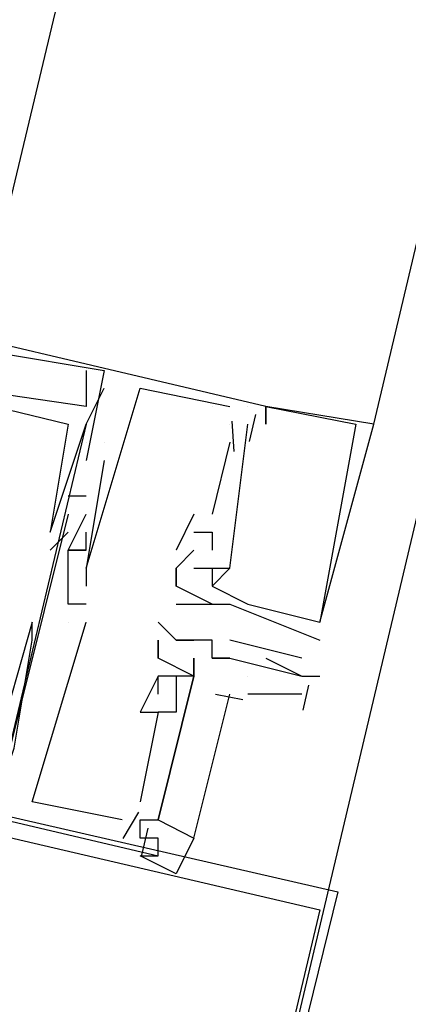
# Model space of a CAD drawing. Header units: feet. Extents: x -79 to 198, y -22 to 181.
# Tile 34 of 256: x 87.124 to 87.412, y 15.241 to 15.971. Entities that reach past the tile are written whole.
import ezdxf

# ---------------------------------------------------------------- set-up
doc = ezdxf.new("R2010")
doc.units = ezdxf.units.FT
doc.layers.add('A-LINEA', color=7, linetype='CONTINUOUS')

msp = doc.modelspace()

# ---------------------------------------------------------------- linework, layer by layer
at = {"layer": 'A-LINEA'}
for p, q in [((87.16, 14.5111), (90.12, 27.0044)), ((87.3867, 15.6711), (89.1067, 22.9511)), ((87.1733, 15.7111), (87.1733, 15.7111)), ((87.1733, 15.7111), (87.1733, 15.7111)), ((87.1733, 15.7111), (87.1733, 15.7111)), ((87.1867, 15.7111), (87.1867, 15.7111)), ((87.1867, 15.7111), (87.1867, 15.7111)), ((87.1867, 15.7111), (87.1867, 15.7111)), ((87.1867, 15.7111), (87.1867, 15.7111)), ((87.1867, 15.7111), (87.1867, 15.7111)), ((87.1867, 15.7111), (87.1867, 15.7111)), ((87.1867, 15.6978), (87.1867, 15.6978)), ((87.1867, 15.6978), (87.1867, 15.6978)), ((87.1867, 15.6978), (87.1867, 15.6978)), ((87.2133, 15.6978), (87.2133, 15.6978)), ((87.2133, 15.6978), (87.2133, 15.6978)), ((87.2133, 15.6978), (87.2133, 15.6978)), ((87.1733, 15.6844), (87.1733, 15.6844)), ((87.1733, 15.6844), (87.1733, 15.6844)), ((87.1733, 15.6844), (87.1733, 15.6844)), ((87.2667, 15.6844), (87.2667, 15.6844)), ((87.2667, 15.6844), (87.2667, 15.6844)), ((87.2667, 15.6844), (87.2667, 15.6844)), ((87.28, 15.6844), (87.28, 15.6844)), ((87.28, 15.6844), (87.28, 15.6844)), ((87.28, 15.6844), (87.28, 15.6844)), ((87.2933, 15.6844), (87.2933, 15.6844)), ((87.2933, 15.6844), (87.2933, 15.6844)), ((87.2933, 15.6844), (87.2933, 15.6844)), ((87.2933, 15.6844), (87.2933, 15.6844)), ((87.2933, 15.6844), (87.2933, 15.6844)), ((87.2933, 15.6844), (87.2933, 15.6844)), ((87.3067, 15.6844), (87.3067, 15.6844)), ((87.3067, 15.6844), (87.3067, 15.6844)), ((87.3067, 15.6844), (87.3067, 15.6844)), ((87.3067, 15.6844), (87.3067, 15.6844)), ((87.3067, 15.6844), (87.3067, 15.6844)), ((87.3067, 15.6844), (87.3067, 15.6844)), ((87.3067, 15.6844), (87.3067, 15.6844)), ((87.3067, 15.6844), (87.3067, 15.6844)), ((87.3067, 15.6844), (87.3067, 15.6844)), ((87.2813, 15.6735), (87.2829, 15.6509)), ((87.2813, 15.6735), (87.2829, 15.6509)), ((87.2813, 15.6735), (87.2829, 15.6509)), ((87.299, 15.6784), (87.2943, 15.6584)), ((87.299, 15.6784), (87.2943, 15.6584)), ((87.299, 15.6784), (87.2943, 15.6584)), ((87.1733, 15.6711), (87.1067, 15.3911)), ((87.1733, 15.6711), (87.1067, 15.3911)), ((87.1733, 15.6711), (87.1067, 15.3911)), ((87.16, 15.6711), (87.16, 15.6711)), ((87.16, 15.6711), (87.16, 15.6711)), ((87.16, 15.6711), (87.16, 15.6711)), ((87.1733, 15.6711), (87.1733, 15.6711)), ((87.1733, 15.6711), (87.1733, 15.6711)), ((87.1733, 15.6711), (87.1733, 15.6711)), ((87.28, 15.6711), (87.28, 15.6711)), ((87.28, 15.6711), (87.28, 15.6711)), ((87.28, 15.6711), (87.28, 15.6711)), ((87.2933, 15.6711), (87.2933, 15.6711)), ((87.2933, 15.6711), (87.2933, 15.6711)), ((87.2933, 15.6711), (87.2933, 15.6711)), ((87.3067, 15.6711), (87.3067, 15.6711)), ((87.3067, 15.6711), (87.3067, 15.6711)), ((87.3067, 15.6711), (87.3067, 15.6711)), ((87.3733, 15.6711), (87.3733, 15.6711)), ((87.3733, 15.6711), (87.3733, 15.6711)), ((87.3733, 15.6711), (87.3733, 15.6711)), ((87.3867, 15.6711), (87.3867, 15.6711)), ((87.3867, 15.6711), (87.3867, 15.6711)), ((87.3867, 15.6711), (87.3867, 15.6711)), ((87.1733, 15.6578), (87.1733, 15.6578)), ((87.1733, 15.6578), (87.1733, 15.6578)), ((87.1733, 15.6578), (87.1733, 15.6578)), ((87.1867, 15.6578), (87.1867, 15.6578)), ((87.1867, 15.6578), (87.1867, 15.6578)), ((87.1867, 15.6578), (87.1867, 15.6578)), ((87.1867, 15.6578), (87.1867, 15.6578)), ((87.1867, 15.6578), (87.1867, 15.6578)), ((87.1867, 15.6578), (87.1867, 15.6578)), ((87.28, 15.6578), (87.2667, 15.6044)), ((87.28, 15.6578), (87.2667, 15.6044)), ((87.28, 15.6578), (87.2667, 15.6044)), ((87.28, 15.6578), (87.28, 15.6578)), ((87.28, 15.6578), (87.28, 15.6578)), ((87.28, 15.6578), (87.28, 15.6578)), ((87.1733, 15.6444), (87.1733, 15.6444)), ((87.1733, 15.6444), (87.1733, 15.6444)), ((87.1733, 15.6444), (87.1733, 15.6444)), ((87.1867, 15.6444), (87.1867, 15.6444)), ((87.1867, 15.6444), (87.1867, 15.6444)), ((87.1867, 15.6444), (87.1867, 15.6444)), ((87.1733, 15.6178), (87.16, 15.6178)), ((87.16, 15.6178), (87.16, 15.6178)), ((87.1733, 15.6178), (87.16, 15.6178)), ((87.16, 15.6178), (87.16, 15.6178)), ((87.1733, 15.6178), (87.16, 15.6178)), ((87.16, 15.6178), (87.16, 15.6178)), ((87.1733, 15.6178), (87.1733, 15.6178)), ((87.1733, 15.6178), (87.1733, 15.6178)), ((87.1733, 15.6178), (87.1733, 15.6178)), ((87.16, 15.6044), (87.16, 15.6044)), ((87.16, 15.6044), (87.16, 15.6044)), ((87.16, 15.6044), (87.16, 15.6044)), ((87.1733, 15.6044), (87.1733, 15.6044)), ((87.1733, 15.6044), (87.1733, 15.6044)), ((87.1733, 15.6044), (87.1733, 15.6044)), ((87.2533, 15.6044), (87.24, 15.5778)), ((87.2533, 15.6044), (87.24, 15.5778)), ((87.2533, 15.6044), (87.24, 15.5778)), ((87.2533, 15.6044), (87.2533, 15.6044)), ((87.2533, 15.6044), (87.2533, 15.6044)), ((87.2533, 15.6044), (87.2533, 15.6044)), ((87.2667, 15.6044), (87.2667, 15.6044)), ((87.2667, 15.6044), (87.2667, 15.6044)), ((87.2667, 15.6044), (87.2667, 15.6044)), ((87.1467, 15.5778), (87.16, 15.5911)), ((87.1467, 15.5911), (87.1467, 15.5911)), ((87.1467, 15.5911), (87.1467, 15.5911)), ((87.1467, 15.5778), (87.16, 15.5911)), ((87.1467, 15.5911), (87.1467, 15.5911)), ((87.1467, 15.5911), (87.1467, 15.5911)), ((87.1467, 15.5778), (87.16, 15.5911)), ((87.1467, 15.5911), (87.1467, 15.5911)), ((87.1467, 15.5911), (87.1467, 15.5911)), ((87.16, 15.5911), (87.16, 15.5911)), ((87.16, 15.5911), (87.16, 15.5911)), ((87.16, 15.5911), (87.16, 15.5911)), ((87.1733, 15.5911), (87.1733, 15.5911)), ((87.1733, 15.5911), (87.1733, 15.5911)), ((87.1733, 15.5911), (87.1733, 15.5911)), ((87.2533, 15.5911), (87.2533, 15.5911)), ((87.2533, 15.5911), (87.2533, 15.5911)), ((87.2533, 15.5911), (87.2533, 15.5911)), ((87.2667, 15.5911), (87.2667, 15.5911)), ((87.2667, 15.5911), (87.2667, 15.5911)), ((87.2667, 15.5911), (87.2667, 15.5911)), ((87.1467, 15.5778), (87.1467, 15.5778)), ((87.1467, 15.5778), (87.1467, 15.5778)), ((87.1467, 15.5778), (87.1467, 15.5778)), ((87.16, 15.5778), (87.16, 15.5778)), ((87.16, 15.5778), (87.16, 15.5778)), ((87.16, 15.5778), (87.16, 15.5778)), ((87.16, 15.5778), (87.16, 15.5778)), ((87.16, 15.5778), (87.16, 15.5778)), ((87.16, 15.5778), (87.16, 15.5778)), ((87.1733, 15.5778), (87.1733, 15.5778)), ((87.1733, 15.5778), (87.1733, 15.5778)), ((87.1733, 15.5778), (87.1733, 15.5778)), ((87.1733, 15.5778), (87.1733, 15.5778)), ((87.1733, 15.5778), (87.1733, 15.5778)), ((87.1733, 15.5778), (87.1733, 15.5778)), ((87.24, 15.5778), (87.24, 15.5778)), ((87.24, 15.5644), (87.2533, 15.5778)), ((87.24, 15.5778), (87.24, 15.5778)), ((87.2533, 15.5778), (87.24, 15.5644)), ((87.24, 15.5778), (87.24, 15.5778)), ((87.24, 15.5778), (87.24, 15.5778)), ((87.24, 15.5644), (87.2533, 15.5778)), ((87.24, 15.5778), (87.24, 15.5778)), ((87.2533, 15.5778), (87.24, 15.5644)), ((87.24, 15.5778), (87.24, 15.5778)), ((87.24, 15.5778), (87.24, 15.5778)), ((87.24, 15.5644), (87.2533, 15.5778)), ((87.24, 15.5778), (87.24, 15.5778)), ((87.2533, 15.5778), (87.24, 15.5644)), ((87.24, 15.5778), (87.24, 15.5778)), ((87.2533, 15.5778), (87.2533, 15.5778)), ((87.2533, 15.5778), (87.2533, 15.5778)), ((87.2533, 15.5778), (87.2533, 15.5778)), ((87.2533, 15.5778), (87.2533, 15.5778)), ((87.2533, 15.5778), (87.2533, 15.5778)), ((87.2533, 15.5778), (87.2533, 15.5778)), ((87.2667, 15.5778), (87.2667, 15.5778)), ((87.2667, 15.5778), (87.2667, 15.5778)), ((87.2667, 15.5778), (87.2667, 15.5778)), ((87.1733, 15.5644), (87.1733, 15.5644)), ((87.1733, 15.5644), (87.1733, 15.5644)), ((87.1733, 15.5644), (87.1733, 15.5644)), ((87.1733, 15.5644), (87.1733, 15.5644)), ((87.1733, 15.5644), (87.1733, 15.5644)), ((87.1733, 15.5644), (87.1733, 15.5644)), ((87.24, 15.5644), (87.24, 15.5644)), ((87.24, 15.5644), (87.24, 15.5644)), ((87.24, 15.5644), (87.24, 15.5511)), ((87.24, 15.5644), (87.24, 15.5644)), ((87.24, 15.5644), (87.24, 15.5644)), ((87.24, 15.5644), (87.24, 15.5644)), ((87.24, 15.5644), (87.24, 15.5644)), ((87.24, 15.5644), (87.24, 15.5511)), ((87.24, 15.5644), (87.24, 15.5644)), ((87.24, 15.5644), (87.24, 15.5644)), ((87.24, 15.5644), (87.24, 15.5644)), ((87.24, 15.5644), (87.24, 15.5644)), ((87.24, 15.5644), (87.24, 15.5511)), ((87.24, 15.5644), (87.24, 15.5644)), ((87.24, 15.5644), (87.24, 15.5644)), ((87.2533, 15.5644), (87.2667, 15.5644)), ((87.2533, 15.5644), (87.2533, 15.5644)), ((87.2533, 15.5644), (87.2533, 15.5644)), ((87.2533, 15.5644), (87.2667, 15.5644)), ((87.2533, 15.5644), (87.2533, 15.5644)), ((87.2533, 15.5644), (87.2533, 15.5644)), ((87.2533, 15.5644), (87.2667, 15.5644)), ((87.2533, 15.5644), (87.2533, 15.5644)), ((87.2533, 15.5644), (87.2533, 15.5644)), ((87.2667, 15.5644), (87.2667, 15.5644)), ((87.2667, 15.5644), (87.2667, 15.5511)), ((87.2667, 15.5644), (87.2667, 15.5644)), ((87.2667, 15.5644), (87.2667, 15.5644)), ((87.2667, 15.5644), (87.2667, 15.5644)), ((87.2667, 15.5644), (87.2667, 15.5511)), ((87.2667, 15.5644), (87.2667, 15.5644)), ((87.2667, 15.5644), (87.2667, 15.5644)), ((87.2667, 15.5644), (87.2667, 15.5644)), ((87.2667, 15.5644), (87.2667, 15.5511)), ((87.2667, 15.5644), (87.2667, 15.5644)), ((87.2667, 15.5644), (87.2667, 15.5644)), ((87.28, 15.5644), (87.28, 15.5644)), ((87.28, 15.5644), (87.28, 15.5644)), ((87.28, 15.5644), (87.28, 15.5644)), ((87.28, 15.5644), (87.28, 15.5644)), ((87.28, 15.5644), (87.28, 15.5644)), ((87.28, 15.5644), (87.28, 15.5644)), ((87.1733, 15.5511), (87.1733, 15.5511)), ((87.1733, 15.5511), (87.1733, 15.5511)), ((87.1733, 15.5511), (87.1733, 15.5511)), ((87.24, 15.5511), (87.24, 15.5511)), ((87.24, 15.5511), (87.24, 15.5511)), ((87.24, 15.5511), (87.24, 15.5511)), ((87.24, 15.5511), (87.24, 15.5511)), ((87.24, 15.5511), (87.24, 15.5511)), ((87.24, 15.5511), (87.24, 15.5511)), ((87.2667, 15.5511), (87.2667, 15.5511)), ((87.2667, 15.5511), (87.2667, 15.5511)), ((87.2667, 15.5511), (87.2667, 15.5511)), ((87.2667, 15.5511), (87.2667, 15.5511)), ((87.2667, 15.5511), (87.2667, 15.5511)), ((87.2667, 15.5511), (87.2667, 15.5511)), ((87.1733, 15.5378), (87.16, 15.5378)), ((87.16, 15.5378), (87.16, 15.5378)), ((87.16, 15.5378), (87.16, 15.5378)), ((87.1733, 15.5378), (87.16, 15.5378)), ((87.16, 15.5378), (87.16, 15.5378)), ((87.16, 15.5378), (87.16, 15.5378)), ((87.1733, 15.5378), (87.16, 15.5378)), ((87.16, 15.5378), (87.16, 15.5378)), ((87.16, 15.5378), (87.16, 15.5378)), ((87.1733, 15.5378), (87.1733, 15.5378)), ((87.1733, 15.5378), (87.1733, 15.5378)), ((87.1733, 15.5378), (87.1733, 15.5378)), ((87.24, 15.5378), (87.24, 15.5378)), ((87.24, 15.5378), (87.24, 15.5378)), ((87.24, 15.5378), (87.24, 15.5378)), ((87.2533, 15.5378), (87.2533, 15.5378)), ((87.2533, 15.5378), (87.2533, 15.5378)), ((87.2533, 15.5378), (87.2533, 15.5378)), ((87.2667, 15.5378), (87.2667, 15.5378)), ((87.2667, 15.5378), (87.2667, 15.5378)), ((87.2667, 15.5378), (87.2667, 15.5378)), ((87.2667, 15.5378), (87.2667, 15.5378)), ((87.2667, 15.5378), (87.2667, 15.5378)), ((87.2667, 15.5378), (87.2667, 15.5378)), ((87.28, 15.5378), (87.28, 15.5378)), ((87.28, 15.5378), (87.28, 15.5378)), ((87.28, 15.5378), (87.28, 15.5378)), ((87.2933, 15.5378), (87.2933, 15.5378)), ((87.2933, 15.5378), (87.2933, 15.5378)), ((87.2933, 15.5378), (87.2933, 15.5378)), ((87.1333, 15.5244), (87.1333, 15.5244)), ((87.1333, 15.5244), (87.1333, 15.5244)), ((87.1333, 15.5244), (87.1333, 15.5244)), ((87.16, 15.5244), (87.16, 15.5244)), ((87.16, 15.5244), (87.16, 15.5244)), ((87.16, 15.5244), (87.16, 15.5244)), ((87.16, 15.5244), (87.16, 15.5244)), ((87.16, 15.5244), (87.16, 15.5244)), ((87.16, 15.5244), (87.16, 15.5244)), ((87.1733, 15.5244), (87.1733, 15.5244)), ((87.1733, 15.5244), (87.1733, 15.5244)), ((87.1733, 15.5244), (87.1733, 15.5244)), ((87.2267, 15.5244), (87.2267, 15.5244)), ((87.3467, 15.5244), (87.3467, 15.5244)), ((87.3467, 15.5244), (87.3467, 15.5244)), ((87.3467, 15.5244), (87.3467, 15.5244)), ((87.3467, 15.5244), (87.3467, 15.5244)), ((87.3467, 15.5244), (87.3467, 15.5244)), ((87.3467, 15.5244), (87.3467, 15.5244)), ((87.1333, 15.5111), (87.1333, 15.5111)), ((87.1333, 15.5111), (87.1333, 15.5111)), ((87.1333, 15.5111), (87.1333, 15.5111)), ((87.2267, 15.5111), (87.2267, 15.4978)), ((87.2267, 15.5111), (87.2267, 15.5111)), ((87.2267, 15.5111), (87.2267, 15.5111)), ((87.24, 15.5111), (87.2533, 15.5111)), ((87.24, 15.5111), (87.24, 15.5111)), ((87.24, 15.5111), (87.24, 15.5111)), ((87.2533, 15.5111), (87.2533, 15.5111)), ((87.2667, 15.5111), (87.2667, 15.5111)), ((87.2667, 15.5111), (87.2667, 15.5111)), ((87.2667, 15.5111), (87.2667, 15.5111)), ((87.3333, 15.4978), (87.28, 15.5111)), ((87.28, 15.5111), (87.28, 15.5111)), ((87.3467, 15.5111), (87.3467, 15.5111)), ((87.3467, 15.5111), (87.3467, 15.5111)), ((87.3467, 15.5111), (87.3467, 15.5111)), ((87.2267, 15.4978), (87.2267, 15.4978)), ((87.2267, 15.4978), (87.2267, 15.4978)), ((87.2533, 15.4978), (87.2533, 15.4844)), ((87.2533, 15.4978), (87.2533, 15.4978)), ((87.2533, 15.4978), (87.2533, 15.4978)), ((87.2667, 15.4978), (87.2667, 15.4978)), ((87.2667, 15.4978), (87.2667, 15.4978)), ((87.2667, 15.4978), (87.2667, 15.4978)), ((87.28, 15.4978), (87.28, 15.4978)), ((87.28, 15.4978), (87.28, 15.4978)), ((87.3067, 15.4978), (87.3333, 15.4844)), ((87.3333, 15.4978), (87.3333, 15.4978)), ((87.2267, 15.4844), (87.2267, 15.4844)), ((87.2267, 15.4844), (87.2267, 15.4844)), ((87.2267, 15.4844), (87.2267, 15.4844)), ((87.2267, 15.4844), (87.2267, 15.4844)), ((87.24, 15.4844), (87.24, 15.4844)), ((87.24, 15.4844), (87.24, 15.4844)), ((87.24, 15.4844), (87.24, 15.4844)), ((87.24, 15.4844), (87.24, 15.4844)), ((87.2533, 15.4844), (87.2533, 15.4844)), ((87.2533, 15.4844), (87.2533, 15.4844)), ((87.2533, 15.4844), (87.2533, 15.4844)), ((87.2533, 15.4844), (87.2533, 15.4844)), ((87.2533, 15.4844), (87.2533, 15.4844)), ((87.2933, 15.4844), (87.2933, 15.4844)), ((87.3333, 15.4844), (87.3333, 15.4844)), ((87.3467, 15.4844), (87.3467, 15.4844)), ((87.3383, 15.4777), (87.334, 15.4593)), ((87.2267, 15.4711), (87.2267, 15.4711)), ((87.2267, 15.4711), (87.2267, 15.4711)), ((87.2267, 15.4711), (87.2267, 15.4711)), ((87.24, 15.4711), (87.24, 15.4711)), ((87.24, 15.4711), (87.24, 15.4711)), ((87.24, 15.4711), (87.24, 15.4711)), ((87.2895, 15.4669), (87.2692, 15.4709)), ((87.2895, 15.4669), (87.2692, 15.4709)), ((87.2895, 15.4669), (87.2692, 15.4709)), ((87.3333, 15.4711), (87.2933, 15.4711)), ((87.2133, 15.4578), (87.2133, 15.4578)), ((87.2133, 15.4578), (87.2133, 15.4578)), ((87.2133, 15.4578), (87.2133, 15.4578)), ((87.2267, 15.4578), (87.2267, 15.4578)), ((87.2267, 15.4578), (87.2267, 15.4578)), ((87.2267, 15.4578), (87.2267, 15.4578)), ((87.2267, 15.4578), (87.2267, 15.4578)), ((87.2267, 15.4578), (87.2267, 15.4578)), ((87.2267, 15.4578), (87.2267, 15.4578)), ((87.24, 15.4578), (87.24, 15.4578)), ((87.24, 15.4578), (87.24, 15.4578)), ((87.24, 15.4578), (87.24, 15.4578)), ((87.1333, 15.3911), (87.1333, 15.3911)), ((87.1333, 15.3911), (87.1333, 15.3911)), ((87.1333, 15.3911), (87.1333, 15.3911)), ((87.2133, 15.3911), (87.2133, 15.3911)), ((87.2133, 15.3911), (87.2133, 15.3911)), ((87.2133, 15.3911), (87.2133, 15.3911)), ((87.2121, 15.3835), (87.2006, 15.364)), ((87.2121, 15.3835), (87.2006, 15.364)), ((87.2121, 15.3835), (87.2006, 15.364)), ((87.2, 15.3778), (87.2, 15.3778)), ((87.2, 15.3778), (87.2, 15.3778)), ((87.2, 15.3778), (87.2, 15.3778)), ((87.2133, 15.3778), (87.2133, 15.3778)), ((87.2133, 15.3778), (87.2133, 15.3778)), ((87.2133, 15.3778), (87.2133, 15.3778)), ((87.2267, 15.3778), (87.2267, 15.3778)), ((87.2267, 15.3778), (87.2267, 15.3778)), ((87.2267, 15.3778), (87.2267, 15.3778)), ((87.219, 15.3717), (87.2143, 15.3517)), ((87.219, 15.3717), (87.2143, 15.3517)), ((87.219, 15.3717), (87.2143, 15.3517)), ((87.2133, 15.3644), (87.2133, 15.3644)), ((87.2133, 15.3644), (87.2133, 15.3644)), ((87.2133, 15.3644), (87.2133, 15.3644)), ((87.2267, 15.3511), (87.2267, 15.3644)), ((87.2267, 15.3644), (87.2267, 15.3644)), ((87.2267, 15.3644), (87.2267, 15.3644)), ((87.2267, 15.3644), (87.2267, 15.3644)), ((87.2267, 15.3644), (87.2267, 15.3644)), ((87.2267, 15.3511), (87.2267, 15.3511)), ((87.2267, 15.3511), (87.2267, 15.3511)), ((87.2267, 15.3511), (87.2267, 15.3511))]:
    msp.add_line(p, q, dxfattribs=at)
for points in [[(87.0933, 15.7378), (87.52, 17.5244), (87.9067, 19.1911)], [(87.3067, 15.6844), (86.6267, 15.8444), (86.5867, 15.6978), (86.6133, 15.6978), (86.6, 15.6978), (86.6133, 15.7244), (86.64, 15.8044), (86.6533, 15.8044), (86.6533, 15.8178), (86.64, 15.8178), (86.64, 15.8311)], [(87.3067, 15.6844), (86.6267, 15.8444), (86.5867, 15.6978), (86.6133, 15.6978), (86.6, 15.6978), (86.6133, 15.7244), (86.64, 15.8044), (86.6533, 15.8044), (86.6533, 15.8178), (86.64, 15.8178), (86.64, 15.8311)], [(87.3067, 15.6844), (86.6267, 15.8444), (86.5867, 15.6978), (86.6133, 15.6978), (86.6, 15.6978), (86.6133, 15.7244), (86.64, 15.8044), (86.6533, 15.8044), (86.6533, 15.8178), (86.64, 15.8178), (86.64, 15.8311)], [(86.64, 15.6978), (86.6667, 15.7911), (87.16, 15.6711), (87.1467, 15.5911), (87.1467, 15.5911)], [(86.64, 15.6978), (86.6667, 15.7911), (87.16, 15.6711), (87.1467, 15.5911), (87.1467, 15.5911)], [(86.64, 15.6978), (86.6667, 15.7911), (87.16, 15.6711), (87.1467, 15.5911), (87.1467, 15.5911)], [(86.5867, 15.5511), (86.5733, 15.5511), (86.6, 15.6578), (86.6133, 15.6444), (86.64, 15.7378), (86.6267, 15.7378), (86.6, 15.6711), (86.5867, 15.6711), (86.5467, 15.5111), (87.2267, 15.3511), (87.2267, 15.3644), (87.2133, 15.3644)], [(86.5867, 15.5511), (86.5733, 15.5511), (86.6, 15.6578), (86.6133, 15.6444), (86.64, 15.7378), (86.6267, 15.7378), (86.6, 15.6711), (86.5867, 15.6711), (86.5467, 15.5111), (87.2267, 15.3511), (87.2267, 15.3644), (87.2133, 15.3644)], [(86.5867, 15.5511), (86.5733, 15.5511), (86.6, 15.6578), (86.6133, 15.6444), (86.64, 15.7378), (86.6267, 15.7378), (86.6, 15.6711), (86.5867, 15.6711), (86.5467, 15.5111), (87.2267, 15.3511), (87.2267, 15.3644), (87.2133, 15.3644)], [(87.08, 15.6978), (87.0933, 15.6978), (87.1067, 15.7244), (87.1867, 15.7111), (87.1733, 15.6444)], [(87.08, 15.6978), (87.0933, 15.6978), (87.1067, 15.7244), (87.1867, 15.7111), (87.1733, 15.6444)], [(87.08, 15.6978), (87.0933, 15.6978), (87.1067, 15.7244), (87.1867, 15.7111), (87.1733, 15.6444)], [(87.1733, 15.7111), (87.1733, 15.6844), (87.08, 15.6978), (87.08, 15.7111), (87.0933, 15.7111)], [(87.1733, 15.7111), (87.1733, 15.6844), (87.08, 15.6978), (87.08, 15.7111), (87.0933, 15.7111)], [(87.1733, 15.7111), (87.1733, 15.6844), (87.08, 15.6978), (87.08, 15.7111), (87.0933, 15.7111)], [(87.1467, 15.5911), (87.1733, 15.6711), (87.1867, 15.6978)], [(87.1467, 15.5911), (87.1733, 15.6711), (87.1867, 15.6978)], [(87.1467, 15.5911), (87.1733, 15.6711), (87.1867, 15.6978)], [(87.1733, 15.5644), (87.2133, 15.6978), (87.28, 15.6844)], [(87.1733, 15.5644), (87.2133, 15.6978), (87.28, 15.6844)], [(87.1733, 15.5644), (87.2133, 15.6978), (87.28, 15.6844)], [(87.2667, 15.5511), (87.2933, 15.5378), (87.2933, 15.5378), (87.2933, 15.5378), (87.2933, 15.5378), (87.3467, 15.5244), (87.3467, 15.5244), (87.3867, 15.6711), (87.3867, 15.6711), (87.3067, 15.6844), (87.3067, 15.6711), (87.3067, 15.6844), (87.3733, 15.6711), (87.3733, 15.6711), (87.3467, 15.5244)], [(87.2667, 15.5511), (87.2933, 15.5378), (87.2933, 15.5378), (87.2933, 15.5378), (87.2933, 15.5378), (87.3467, 15.5244), (87.3467, 15.5244), (87.3867, 15.6711), (87.3867, 15.6711), (87.3067, 15.6844), (87.3067, 15.6711), (87.3067, 15.6844), (87.3733, 15.6711), (87.3733, 15.6711), (87.3467, 15.5244)], [(87.2667, 15.5511), (87.2933, 15.5378), (87.2933, 15.5378), (87.2933, 15.5378), (87.2933, 15.5378), (87.3467, 15.5244), (87.3467, 15.5244), (87.3867, 15.6711), (87.3867, 15.6711), (87.3067, 15.6844), (87.3067, 15.6711), (87.3067, 15.6844), (87.3733, 15.6711), (87.3733, 15.6711), (87.3467, 15.5244)], [(87.2667, 15.5644), (87.28, 15.5644), (87.2933, 15.6711)], [(87.2667, 15.5644), (87.28, 15.5644), (87.2933, 15.6711)], [(87.2667, 15.5644), (87.28, 15.5644), (87.2933, 15.6711)], [(87.1867, 15.6444), (87.1733, 15.5644), (87.1733, 15.5511)], [(87.1867, 15.6444), (87.1733, 15.5644), (87.1733, 15.5511)], [(87.1867, 15.6444), (87.1733, 15.5644), (87.1733, 15.5511)], [(87.1067, 15.3911), (87.12, 15.4311), (87.1333, 15.5111), (87.1333, 15.5244), (87.1333, 15.5244), (87.1067, 15.4311), (86.6133, 15.5511), (86.6267, 15.6311)], [(87.1067, 15.3911), (87.12, 15.4311), (87.1333, 15.5111), (87.1333, 15.5244), (87.1333, 15.5244), (87.1067, 15.4311), (86.6133, 15.5511), (86.6267, 15.6311)], [(87.1067, 15.3911), (87.12, 15.4311), (87.1333, 15.5111), (87.1333, 15.5244), (87.1333, 15.5244), (87.1067, 15.4311), (86.6133, 15.5511), (86.6267, 15.6311)], [(87.16, 15.6044), (87.1067, 15.3911), (87.0267, 15.4178), (87.04, 15.4444)], [(87.16, 15.6044), (87.1067, 15.3911), (87.0267, 15.4178), (87.04, 15.4444)], [(87.16, 15.6044), (87.1067, 15.3911), (87.0267, 15.4178), (87.04, 15.4444)], [(87.1733, 15.5778), (87.16, 15.5778), (87.1733, 15.6044)], [(87.1733, 15.5778), (87.16, 15.5778), (87.1733, 15.6044)], [(87.1733, 15.5778), (87.16, 15.5778), (87.1733, 15.6044)], [(87.16, 15.5378), (87.16, 15.5778), (87.1733, 15.5778), (87.1733, 15.5911)], [(87.16, 15.5378), (87.16, 15.5778), (87.1733, 15.5778), (87.1733, 15.5911)], [(87.16, 15.5378), (87.16, 15.5778), (87.1733, 15.5778), (87.1733, 15.5911)], [(87.2533, 15.5911), (87.2667, 15.5911), (87.2667, 15.5778)], [(87.2533, 15.5911), (87.2667, 15.5911), (87.2667, 15.5778)], [(87.2533, 15.5911), (87.2667, 15.5911), (87.2667, 15.5778)], [(87.2667, 15.5378), (87.24, 15.5511), (87.24, 15.5644)], [(87.2667, 15.5378), (87.24, 15.5511), (87.24, 15.5644)], [(87.2667, 15.5378), (87.24, 15.5511), (87.24, 15.5644)], [(87.2533, 15.5644), (87.2533, 15.5644), (87.2667, 15.5644), (87.2667, 15.5644), (87.2667, 15.5644)], [(87.2533, 15.5644), (87.2533, 15.5644), (87.2667, 15.5644), (87.2667, 15.5644), (87.2667, 15.5644)], [(87.2533, 15.5644), (87.2533, 15.5644), (87.2667, 15.5644), (87.2667, 15.5644), (87.2667, 15.5644)], [(87.2667, 15.5511), (87.2667, 15.5511), (87.28, 15.5644)], [(87.2667, 15.5511), (87.2667, 15.5511), (87.28, 15.5644)], [(87.2667, 15.5511), (87.2667, 15.5511), (87.28, 15.5644)], [(87.24, 15.5378), (87.2533, 15.5378), (87.2667, 15.5378), (87.28, 15.5378), (87.3467, 15.5111)], [(87.24, 15.5378), (87.2533, 15.5378), (87.2667, 15.5378), (87.28, 15.5378), (87.3467, 15.5111)], [(87.24, 15.5378), (87.2533, 15.5378), (87.2667, 15.5378), (87.28, 15.5378), (87.3467, 15.5111)], [(87.2, 15.3778), (87.1333, 15.3911), (87.1733, 15.5244)], [(87.2, 15.3778), (87.1333, 15.3911), (87.1733, 15.5244)], [(87.2, 15.3778), (87.1333, 15.3911), (87.1733, 15.5244)], [(87.2667, 15.4978), (87.28, 15.4978), (87.2667, 15.4978), (87.2667, 15.5111), (87.24, 15.5111), (87.2267, 15.5244)], [(86.5467, 15.5111), (87.36, 15.3244), (87.16, 14.5111), (86.3467, 14.7111), (86.5467, 15.5111)], [(87.2533, 15.4844), (87.2267, 15.4978), (87.2267, 15.5111)], [(86.5467, 15.4978), (87.3467, 15.3111), (87.16, 14.5244), (86.36, 14.7111), (86.5467, 15.4978)], [(87.2533, 15.4844), (87.2533, 15.4844), (87.2533, 15.4978), (87.2533, 15.4978)], [(87.2667, 15.4978), (87.28, 15.4978), (87.28, 15.4978), (87.28, 15.4978), (87.28, 15.4978), (87.3333, 15.4844), (87.3333, 15.4844), (87.3467, 15.4844)], [(87.2133, 15.3778), (87.2267, 15.3778), (87.2533, 15.4844), (87.24, 15.4844), (87.24, 15.4711), (87.24, 15.4578), (87.2267, 15.4578)], [(87.2267, 15.4711), (87.2267, 15.4844), (87.2133, 15.4578)], [(87.2133, 15.3778), (87.2267, 15.3778), (87.2533, 15.4844), (87.24, 15.4844), (87.24, 15.4711), (87.24, 15.4578), (87.2267, 15.4578)], [(87.2267, 15.4711), (87.2267, 15.4844), (87.2133, 15.4578)], [(87.2133, 15.3778), (87.2267, 15.3778), (87.2533, 15.4844), (87.24, 15.4844), (87.24, 15.4711), (87.24, 15.4578), (87.2267, 15.4578)], [(87.2267, 15.4711), (87.2267, 15.4844), (87.2133, 15.4578)], [(87.24, 15.4844), (87.24, 15.4844), (87.24, 15.4844), (87.2267, 15.4844), (87.2267, 15.4844), (87.2267, 15.4844), (87.2267, 15.4844), (87.2267, 15.4844)], [(87.2533, 15.4844), (87.2267, 15.3778), (87.2533, 15.3644), (87.28, 15.4711)], [(87.2533, 15.4844), (87.2267, 15.3778), (87.2533, 15.3644), (87.28, 15.4711)], [(87.2533, 15.4844), (87.2267, 15.3778), (87.2533, 15.3644), (87.28, 15.4711)], [(87.2133, 15.4578), (87.2267, 15.4578), (87.2133, 15.3911)], [(87.2133, 15.4578), (87.2267, 15.4578), (87.2133, 15.3911)], [(87.2133, 15.4578), (87.2267, 15.4578), (87.2133, 15.3911)], [(87.2133, 15.3644), (87.2133, 15.3778), (87.2267, 15.3778)], [(87.2267, 15.3778), (87.2533, 15.3644), (87.24, 15.3378), (87.2133, 15.3511), (87.2267, 15.3511)]]:
    msp.add_lwpolyline(points, dxfattribs=at)

doc.saveas('drawing.dxf')
